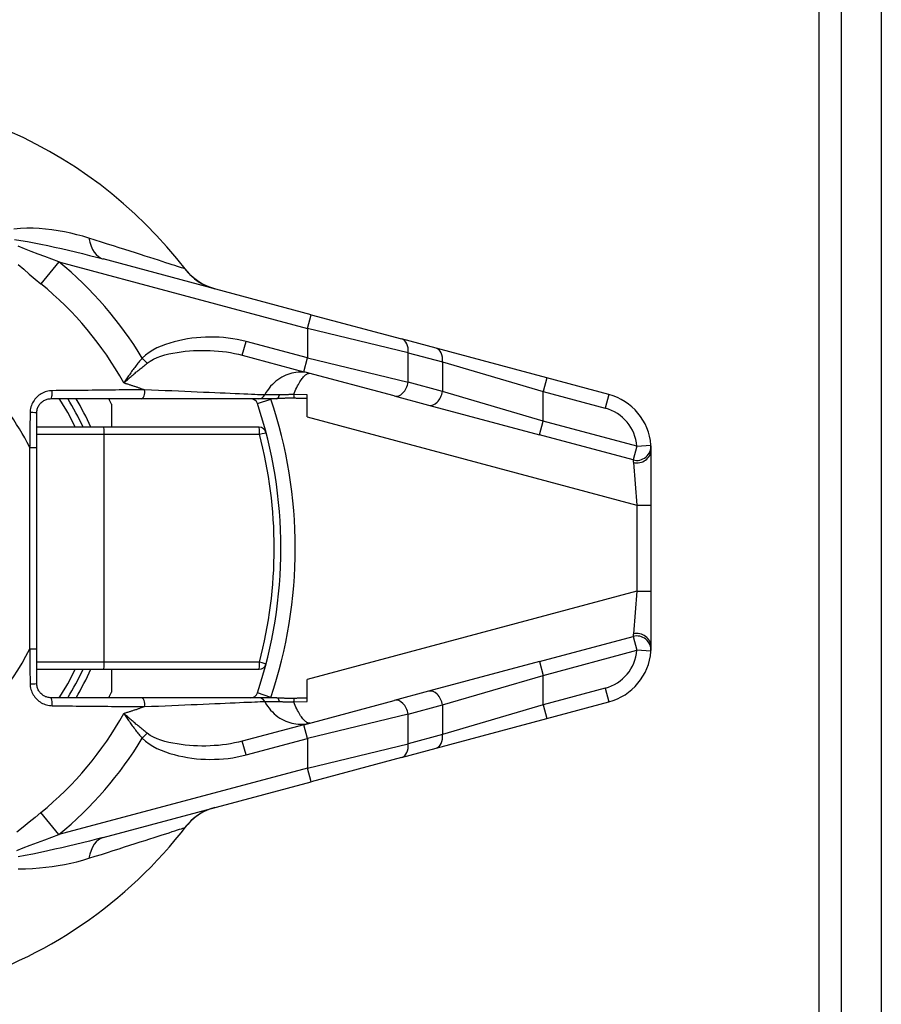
# Model space of a CAD drawing. Header units: inches. Extents: x 0 to 107, y -11 to 60.
# Tile 5 of 21: x 15.85 to 17.04, y 14.79 to 16.15. Entities that reach past the tile are written whole.
import ezdxf

# ---------------------------------------------------------------- set-up
doc = ezdxf.new("R2010")
doc.units = ezdxf.units.IN
doc.header["$MEASUREMENT"] = 0
doc.layers.add('Visible Edges(ANSI)', color=7, linetype='Continuous', lineweight=25)
doc.layers.add('Visible Tangent Edges(ANSI)', color=7, linetype='Continuous', lineweight=25)

msp = doc.modelspace()

# ---------------------------------------------------------------- linework, layer by layer
at = {"layer": 'Visible Edges(ANSI)'}
for p, q in [((16.989, 11.2925), (16.989, 47.0425)), ((17.044, 11.2925), (17.044, 47.0425)), ((16.2556, 15.7403), (15.9682, 15.8173)), ((16.2556, 15.7403), (16.3808, 15.7067)), ((16.4283, 15.694), (16.3808, 15.7067)), ((16.1605, 15.6842), (16.2454, 15.6615)), ((16.5814, 15.653), (16.4283, 15.694)), ((16.3706, 15.6279), (16.2454, 15.6615)), ((16.6673, 15.6299), (16.5814, 15.653)), ((16.2503, 15.599), (16.2503, 15.6293)), ((16.3706, 15.6279), (16.4181, 15.6152)), ((15.896, 15.6242), (16.0205, 15.6242)), ((15.9796, 15.6165), (15.9796, 15.5848)), ((16.0205, 15.6242), (16.183, 15.6242)), ((16.183, 15.6242), (16.2083, 15.6242)), ((16.4181, 15.6152), (16.5712, 15.5742)), ((15.8763, 15.5568), (15.8763, 15.6045)), ((15.969, 15.5848), (15.8763, 15.5848)), ((16.1837, 15.5848), (15.969, 15.5848)), ((15.8763, 15.2782), (15.8763, 15.5568)), ((16.7257, 15.4769), (16.7257, 15.5539)), ((16.7257, 15.358), (16.7257, 15.4769)), ((16.7257, 15.281), (16.7257, 15.358)), ((15.8763, 15.2304), (15.8763, 15.2782)), ((16.5712, 15.2607), (16.4181, 15.2197)), ((15.8763, 15.2501), (15.969, 15.2501)), ((15.969, 15.2501), (16.1837, 15.2501)), ((15.9796, 15.2501), (15.9796, 15.2184)), ((16.2503, 15.2056), (16.2503, 15.2359)), ((16.4181, 15.2197), (16.3706, 15.207)), ((16.0205, 15.2108), (15.896, 15.2108)), ((16.183, 15.2108), (16.0205, 15.2108)), ((16.2083, 15.2108), (16.183, 15.2108)), ((16.2454, 15.1734), (16.3706, 15.207)), ((16.5814, 15.1819), (16.6673, 15.205)), ((16.4283, 15.1409), (16.5814, 15.1819)), ((16.2454, 15.1734), (16.1605, 15.1507)), ((16.3808, 15.1282), (16.4283, 15.1409)), ((16.3808, 15.1282), (16.2556, 15.0946)), ((15.9682, 15.0176), (16.2556, 15.0946))]:
    msp.add_line(p, q, dxfattribs=at)
at = {"layer": 'Visible Edges(ANSI)', "flags": 128}
for points in [[(16.1227, 15.7759), (16.1143, 15.7787), (16.1077, 15.7816), (16.1027, 15.7844), (16.0987, 15.787), (16.0931, 15.7913), (16.0895, 15.7945), (16.0871, 15.797), (16.0854, 15.7989), (16.0835, 15.8012)], [(15.8763, 15.6045), (15.8763, 15.6058), (15.8765, 15.6071), (15.8767, 15.6083), (15.877, 15.6096), (15.8774, 15.6109), (15.8778, 15.6121), (15.8784, 15.6132), (15.879, 15.6144), (15.8797, 15.6155), (15.8804, 15.6165), (15.8812, 15.6175), (15.8821, 15.6184), (15.8831, 15.6193), (15.8841, 15.6201), (15.8851, 15.6209), (15.8862, 15.6215), (15.8873, 15.6221), (15.8885, 15.6227), (15.8897, 15.6231), (15.8909, 15.6235), (15.8922, 15.6238), (15.8934, 15.624), (15.8947, 15.6241), (15.896, 15.6242)], [(16.2321, 15.6248), (16.2311, 15.6248), (16.23, 15.6248), (16.229, 15.6249), (16.2279, 15.6249), (16.2269, 15.6249), (16.2258, 15.6249), (16.2248, 15.6249), (16.2237, 15.6248), (16.2227, 15.6248), (16.2216, 15.6248), (16.2206, 15.6247), (16.2196, 15.6247), (16.2186, 15.6246), (16.2176, 15.6246), (16.2167, 15.6245), (16.2157, 15.6244), (16.2148, 15.6244), (16.2138, 15.6243), (16.2129, 15.6243), (16.212, 15.6242), (16.2111, 15.6242), (16.2101, 15.6242), (16.2092, 15.6242), (16.2083, 15.6242)], [(16.2503, 15.6242), (16.2496, 15.6242), (16.2488, 15.6242), (16.2481, 15.6242), (16.2473, 15.6243), (16.2466, 15.6243), (16.2458, 15.6243), (16.2451, 15.6243), (16.2443, 15.6243), (16.2436, 15.6243), (16.2428, 15.6244), (16.2421, 15.6244), (16.2413, 15.6244), (16.2406, 15.6244), (16.2398, 15.6245), (16.239, 15.6245), (16.2383, 15.6245), (16.2375, 15.6245), (16.2367, 15.6246), (16.236, 15.6246), (16.2352, 15.6246), (16.2344, 15.6247), (16.2337, 15.6247), (16.2329, 15.6247), (16.2321, 15.6248)], [(16.7257, 15.5539), (16.7257, 15.5544), (16.7257, 15.5548), (16.7257, 15.5553), (16.7257, 15.5557), (16.7257, 15.5561), (16.7257, 15.5565), (16.7257, 15.5569), (16.7256, 15.5572), (16.7256, 15.5576), (16.7256, 15.5579), (16.7256, 15.5582), (16.7256, 15.5584), (16.7256, 15.5587), (16.7255, 15.5589), (16.7255, 15.5591), (16.7255, 15.5593), (16.7255, 15.5595), (16.7255, 15.5596), (16.7255, 15.5597), (16.7255, 15.5598), (16.7255, 15.5599), (16.7255, 15.56), (16.7255, 15.56), (16.7255, 15.56)], [(16.7255, 15.2749), (16.7255, 15.2749), (16.7255, 15.2749), (16.7255, 15.275), (16.7255, 15.2751), (16.7255, 15.2752), (16.7255, 15.2753), (16.7255, 15.2754), (16.7255, 15.2756), (16.7255, 15.2758), (16.7255, 15.276), (16.7256, 15.2762), (16.7256, 15.2765), (16.7256, 15.2767), (16.7256, 15.277), (16.7256, 15.2773), (16.7256, 15.2777), (16.7256, 15.278), (16.7257, 15.2784), (16.7257, 15.2788), (16.7257, 15.2792), (16.7257, 15.2796), (16.7257, 15.2801), (16.7257, 15.2805), (16.7257, 15.281)], [(15.896, 15.2108), (15.8947, 15.2108), (15.8934, 15.2109), (15.8922, 15.2111), (15.8909, 15.2114), (15.8897, 15.2118), (15.8885, 15.2122), (15.8873, 15.2128), (15.8862, 15.2134), (15.8851, 15.214), (15.8841, 15.2148), (15.8831, 15.2156), (15.8821, 15.2165), (15.8812, 15.2174), (15.8804, 15.2184), (15.8797, 15.2194), (15.879, 15.2205), (15.8784, 15.2217), (15.8778, 15.2229), (15.8774, 15.2241), (15.877, 15.2253), (15.8767, 15.2266), (15.8765, 15.2279), (15.8763, 15.2292), (15.8763, 15.2304)], [(16.2083, 15.2108), (16.2093, 15.2108), (16.2102, 15.2107), (16.2112, 15.2107), (16.2121, 15.2107), (16.2131, 15.2106), (16.214, 15.2106), (16.2149, 15.2105), (16.2158, 15.2105), (16.2167, 15.2104), (16.2177, 15.2104), (16.2187, 15.2103), (16.2197, 15.2102), (16.2208, 15.2102), (16.2218, 15.2101), (16.2229, 15.2101), (16.2239, 15.2101), (16.2249, 15.21), (16.2259, 15.21), (16.227, 15.21), (16.228, 15.21), (16.229, 15.2101), (16.2301, 15.2101), (16.2311, 15.2101), (16.2321, 15.2102)], [(16.2321, 15.2102), (16.2329, 15.2102), (16.2337, 15.2102), (16.2344, 15.2103), (16.2352, 15.2103), (16.2359, 15.2103), (16.2367, 15.2104), (16.2375, 15.2104), (16.2382, 15.2104), (16.239, 15.2104), (16.2397, 15.2105), (16.2405, 15.2105), (16.2413, 15.2105), (16.242, 15.2105), (16.2428, 15.2106), (16.2435, 15.2106), (16.2443, 15.2106), (16.245, 15.2106), (16.2458, 15.2106), (16.2466, 15.2106), (16.2473, 15.2107), (16.2481, 15.2107), (16.2488, 15.2107), (16.2496, 15.2107), (16.2503, 15.2107)], [(16.1227, 15.059), (16.1143, 15.0563), (16.1077, 15.0533), (16.1027, 15.0505), (16.0987, 15.0479), (16.0931, 15.0436), (16.0895, 15.0404), (16.0871, 15.0379), (16.0854, 15.0361), (16.0835, 15.0337)]]:
    msp.add_lwpolyline(points, dxfattribs=at)
at = {"layer": 'Visible Edges(ANSI)'}
for centre, radius, start, end in [((15.584, 15.4175), 0.6299, 37.5315, 159.6397), ((16.647, 15.5539), 0.0787, 4.4712, 75), ((15.584, 15.4175), 0.3937, 25.1507, 31.6682), ((15.584, 15.4175), 0.4429, 26.7049, 27.8181), ((16.172, 15.6143), 0.00984, 18.5094, 90), ((15.584, 15.4175), 0.6299, 341.4906, 18.5094), ((16.1837, 15.5749), 0.00984, 14.7125, 90), ((16.647, 15.281), 0.0787, 285, 355.5288), ((15.584, 15.4175), 0.3937, 328.3318, 334.8493), ((16.1837, 15.26), 0.00984, 270, 345.2875), ((15.584, 15.4175), 0.4429, 332.1819, 333.2951), ((16.172, 15.2206), 0.00984, 270, 341.4906), ((15.584, 15.4175), 0.6299, 286.1276, 322.4685)]:
    msp.add_arc(centre, radius, start, end, dxfattribs=at)
at = {"layer": 'Visible Tangent Edges(ANSI)'}
for p, q in [((16.958, 11.1675), (16.958, 47.1675)), ((15.9067, 15.8134), (15.882, 15.783)), ((15.9067, 15.8134), (16.2505, 15.7213)), ((16.2505, 15.7213), (16.2556, 15.7403)), ((16.3897, 15.6877), (16.2505, 15.7213)), ((16.2505, 15.7213), (16.2505, 15.6805)), ((16.1605, 15.6842), (16.1656, 15.7032)), ((16.2505, 15.6805), (16.1656, 15.7032)), ((16.3897, 15.6877), (16.4371, 15.675)), ((16.3897, 15.6469), (16.3897, 15.6877)), ((16.029, 15.6732), (16.0221, 15.6801)), ((16.2454, 15.6615), (16.2505, 15.6805)), ((16.2505, 15.6805), (16.3897, 15.6469)), ((16.4371, 15.675), (16.5763, 15.634)), ((16.4371, 15.675), (16.4371, 15.6342)), ((16.4371, 15.6342), (16.3897, 15.6469)), ((16.5814, 15.653), (16.5763, 15.634)), ((16.2503, 15.6293), (16.2315, 15.63)), ((16.5763, 15.5932), (16.4371, 15.6342)), ((16.5763, 15.634), (16.6622, 15.6109)), ((16.5763, 15.5932), (16.5763, 15.634)), ((16.6673, 15.6299), (16.6622, 15.6109)), ((16.1813, 15.6174), (16.2, 15.6237)), ((16.2503, 15.599), (16.706, 15.4769)), ((16.5712, 15.5742), (16.5763, 15.5932)), ((16.7058, 15.5585), (16.5763, 15.5932)), ((15.8763, 15.5749), (15.9696, 15.5749)), ((15.9696, 15.5749), (16.1842, 15.5749)), ((15.9696, 15.26), (15.9696, 15.5749)), ((16.7007, 15.5395), (16.5712, 15.5742)), ((16.7058, 15.5585), (16.7007, 15.5395)), ((16.7058, 15.5585), (16.7255, 15.56)), ((15.8664, 15.5568), (15.8763, 15.5568)), ((15.8664, 15.5568), (15.8664, 15.2782)), ((16.7012, 15.5359), (16.706, 15.4769)), ((16.706, 15.4769), (16.706, 15.358)), ((16.706, 15.4769), (16.7257, 15.4769)), ((16.706, 15.358), (16.2503, 15.2359)), ((16.706, 15.358), (16.7012, 15.299)), ((16.706, 15.358), (16.7257, 15.358)), ((16.5712, 15.2607), (16.7007, 15.2954)), ((16.7007, 15.2954), (16.7058, 15.2764)), ((15.8664, 15.2782), (15.8763, 15.2782)), ((16.5763, 15.2417), (16.7058, 15.2764)), ((16.7255, 15.2749), (16.7058, 15.2764)), ((15.9696, 15.26), (15.8763, 15.26)), ((16.1842, 15.26), (15.9696, 15.26)), ((16.5712, 15.2607), (16.5763, 15.2417)), ((16.4371, 15.2007), (16.5763, 15.2417)), ((16.5763, 15.201), (16.5763, 15.2417)), ((16.6622, 15.224), (16.5763, 15.201)), ((16.6622, 15.224), (16.6673, 15.205)), ((16.2, 15.2112), (16.1813, 15.2175)), ((16.2315, 15.2049), (16.2503, 15.2056)), ((16.3897, 15.188), (16.4371, 15.2007)), ((16.5763, 15.201), (16.4371, 15.1599)), ((16.4371, 15.2007), (16.4371, 15.1599)), ((16.5763, 15.201), (16.5814, 15.1819)), ((16.3897, 15.188), (16.2505, 15.1544)), ((16.3897, 15.1472), (16.3897, 15.188)), ((16.2505, 15.1544), (16.2454, 15.1734)), ((16.0221, 15.1548), (16.029, 15.1617)), ((16.1656, 15.1317), (16.1605, 15.1507)), ((16.1656, 15.1317), (16.2505, 15.1544)), ((16.2505, 15.1544), (16.2505, 15.1136)), ((16.4371, 15.1599), (16.3897, 15.1472)), ((16.2505, 15.1136), (16.3897, 15.1472)), ((16.2505, 15.1136), (15.9067, 15.0215)), ((16.2556, 15.0946), (16.2505, 15.1136)), ((15.9067, 15.0215), (15.882, 15.0519))]:
    msp.add_line(p, q, dxfattribs=at)
at = {"layer": 'Visible Tangent Edges(ANSI)', "flags": 128}
for points in [[(15.9485, 15.8462), (15.9401, 15.8487), (15.9317, 15.8509), (15.9232, 15.853), (15.9146, 15.8548), (15.9059, 15.8563), (15.8972, 15.8577), (15.8885, 15.8587), (15.8798, 15.8595), (15.8711, 15.8599), (15.8624, 15.8599), (15.8537, 15.8595), (15.8447, 15.8583)], [(15.8457, 15.844), (15.8543, 15.8429), (15.8637, 15.8414), (15.8728, 15.8397), (15.8821, 15.8378), (15.8915, 15.8359), (15.901, 15.8338), (15.9106, 15.8316), (15.9202, 15.8294), (15.9298, 15.8271), (15.9395, 15.8247), (15.9491, 15.8223), (15.9587, 15.8198), (15.9682, 15.8173)], [(16.081, 15.8037), (16.0799, 15.804), (16.0783, 15.8046), (16.0763, 15.8052), (16.0738, 15.806), (16.0708, 15.807), (16.0674, 15.8081), (16.0636, 15.8093), (16.0594, 15.8107), (16.0548, 15.8121), (16.0498, 15.8138), (16.0444, 15.8155), (16.0387, 15.8173), (16.0327, 15.8193), (16.0263, 15.8213), (16.0196, 15.8235), (16.0127, 15.8257), (16.0054, 15.828), (15.9979, 15.8304), (15.9902, 15.8329), (15.9822, 15.8354), (15.974, 15.838), (15.9657, 15.8407), (15.9571, 15.8434), (15.9485, 15.8462)], [(15.9067, 15.8134), (15.8971, 15.8169), (15.8876, 15.8205), (15.8781, 15.824), (15.8687, 15.8276), (15.8593, 15.8313), (15.8507, 15.8348)], [(15.8504, 15.8098), (15.8582, 15.803), (15.866, 15.7962), (15.874, 15.7896), (15.882, 15.783)], [(16.0835, 15.8012), (16.0834, 15.8014), (16.0832, 15.8016), (16.0831, 15.8017), (16.083, 15.8019), (16.0828, 15.802), (16.0827, 15.8022), (16.0826, 15.8023), (16.0825, 15.8025), (16.0824, 15.8026), (16.0822, 15.8027), (16.0821, 15.8028), (16.082, 15.8029), (16.0819, 15.803), (16.0818, 15.8031), (16.0817, 15.8032), (16.0816, 15.8033), (16.0815, 15.8034), (16.0815, 15.8034), (16.0814, 15.8035), (16.0813, 15.8036), (16.0812, 15.8036), (16.0811, 15.8036), (16.0811, 15.8037), (16.081, 15.8037)], [(16.1656, 15.7032), (16.1596, 15.7047), (16.1534, 15.706), (16.1472, 15.7071), (16.141, 15.708), (16.1347, 15.7086), (16.1284, 15.7091), (16.1221, 15.7093), (16.1158, 15.7094), (16.1095, 15.7092), (16.1033, 15.7089), (16.097, 15.7084), (16.0908, 15.7077), (16.0846, 15.7068), (16.0784, 15.7057), (16.0723, 15.7043), (16.0662, 15.7028), (16.0601, 15.7011), (16.0541, 15.6991), (16.0482, 15.6968), (16.0424, 15.6943), (16.0369, 15.6914), (16.0316, 15.688), (16.0267, 15.6843), (16.0221, 15.6801)], [(16.029, 15.6732), (16.0332, 15.6762), (16.0378, 15.6788), (16.0427, 15.681), (16.0479, 15.6829), (16.0533, 15.6846), (16.0588, 15.686), (16.0645, 15.6871), (16.0702, 15.6881), (16.0758, 15.689), (16.0815, 15.6897), (16.0873, 15.6902), (16.093, 15.6906), (16.0987, 15.6909), (16.1045, 15.691), (16.1102, 15.6909), (16.116, 15.6908), (16.1217, 15.6905), (16.1274, 15.69), (16.133, 15.6894), (16.1386, 15.6887), (16.1442, 15.6878), (16.1497, 15.6868), (16.1552, 15.6856), (16.1605, 15.6842)], [(16.0221, 15.6801), (16.0209, 15.6787), (16.0197, 15.6773), (16.0185, 15.6759), (16.0174, 15.6745), (16.0162, 15.6731), (16.0151, 15.6717), (16.0139, 15.6702), (16.0128, 15.6688), (16.0117, 15.6673), (16.0106, 15.6659), (16.0095, 15.6645), (16.0084, 15.663), (16.0074, 15.6616), (16.0063, 15.6601), (16.0053, 15.6587), (16.0043, 15.6573), (16.0033, 15.6558), (16.0023, 15.6544), (16.0013, 15.6529), (16.0003, 15.6515), (15.9994, 15.6501), (15.9984, 15.6487), (15.9975, 15.6473), (15.9966, 15.6459)], [(15.9966, 15.6459), (15.9978, 15.647), (15.9991, 15.6481), (16.0003, 15.6492), (16.0016, 15.6503), (16.0029, 15.6514), (16.0042, 15.6526), (16.0055, 15.6537), (16.0068, 15.6548), (16.0081, 15.656), (16.0095, 15.6571), (16.0108, 15.6583), (16.0122, 15.6594), (16.0135, 15.6606), (16.0149, 15.6617), (16.0163, 15.6629), (16.0177, 15.6641), (16.0191, 15.6652), (16.0205, 15.6664), (16.0219, 15.6675), (16.0233, 15.6687), (16.0247, 15.6698), (16.0262, 15.671), (16.0276, 15.6721), (16.029, 15.6732)], [(16.2539, 15.6592), (16.2513, 15.6598), (16.2486, 15.6603), (16.2459, 15.6606), (16.2431, 15.6608), (16.2403, 15.6609), (16.2376, 15.6607), (16.2347, 15.6604), (16.2319, 15.66), (16.2291, 15.6594), (16.2263, 15.6586), (16.2234, 15.6577), (16.2206, 15.6566), (16.2178, 15.6553), (16.215, 15.6538), (16.2123, 15.6522), (16.2096, 15.6504), (16.207, 15.6484), (16.2045, 15.6462), (16.202, 15.6439), (16.1996, 15.6413), (16.1974, 15.6386), (16.1952, 15.6356), (16.1932, 15.6326), (16.1914, 15.6293)], [(16.2315, 15.63), (16.2325, 15.6326), (16.2336, 15.6351), (16.2347, 15.6374), (16.2358, 15.6397), (16.2369, 15.6418), (16.238, 15.6438), (16.239, 15.6456), (16.2401, 15.6474), (16.2411, 15.649), (16.2421, 15.6505), (16.2431, 15.6519), (16.2441, 15.6532), (16.2451, 15.6543), (16.246, 15.6553), (16.2469, 15.6562), (16.2478, 15.657), (16.2487, 15.6577), (16.2495, 15.6582), (16.2503, 15.6587), (16.2511, 15.659), (16.2519, 15.6592), (16.2526, 15.6593), (16.2533, 15.6593), (16.2539, 15.6592)], [(16.0198, 15.6383), (16.0188, 15.6386), (16.0179, 15.6389), (16.0169, 15.6392), (16.016, 15.6396), (16.015, 15.6399), (16.014, 15.6402), (16.0131, 15.6405), (16.0121, 15.6408), (16.0112, 15.6411), (16.0102, 15.6414), (16.0092, 15.6418), (16.0083, 15.6421), (16.0073, 15.6424), (16.0063, 15.6427), (16.0054, 15.643), (16.0044, 15.6433), (16.0034, 15.6437), (16.0024, 15.644), (16.0015, 15.6443), (16.0005, 15.6446), (15.9995, 15.6449), (15.9985, 15.6453), (15.9976, 15.6456), (15.9966, 15.6459)], [(15.8977, 15.6352), (15.8957, 15.6351), (15.8938, 15.6349), (15.8918, 15.6345), (15.8899, 15.6341), (15.888, 15.6335), (15.8862, 15.6328), (15.8844, 15.632), (15.8826, 15.631), (15.8809, 15.63), (15.8793, 15.6288), (15.8778, 15.6276), (15.8763, 15.6262), (15.8749, 15.6248), (15.8737, 15.6233), (15.8725, 15.6217), (15.8714, 15.62), (15.8704, 15.6183), (15.8696, 15.6165), (15.8689, 15.6146), (15.8682, 15.6127), (15.8678, 15.6108), (15.8674, 15.6088), (15.8672, 15.6069), (15.8671, 15.6049)], [(16.0254, 15.6365), (16.0206, 15.6364), (16.0156, 15.6364), (16.0106, 15.6363), (16.0056, 15.6363), (16.0005, 15.6363), (15.9954, 15.6362), (15.9902, 15.6362), (15.985, 15.6361), (15.9798, 15.6361), (15.9745, 15.636), (15.9691, 15.636), (15.9638, 15.6359), (15.9584, 15.6359), (15.953, 15.6358), (15.9475, 15.6357), (15.942, 15.6357), (15.9365, 15.6356), (15.931, 15.6356), (15.9255, 15.6355), (15.92, 15.6354), (15.9144, 15.6354), (15.9088, 15.6353), (15.9033, 15.6353), (15.8977, 15.6352)], [(16.0198, 15.6383), (16.02, 15.6382), (16.0202, 15.6382), (16.0205, 15.6381), (16.0207, 15.638), (16.021, 15.6379), (16.0212, 15.6378), (16.0214, 15.6378), (16.0217, 15.6377), (16.0219, 15.6376), (16.0221, 15.6375), (16.0224, 15.6375), (16.0226, 15.6374), (16.0228, 15.6373), (16.0231, 15.6372), (16.0233, 15.6372), (16.0236, 15.6371), (16.0238, 15.637), (16.024, 15.6369), (16.0243, 15.6368), (16.0245, 15.6368), (16.0247, 15.6367), (16.025, 15.6366), (16.0252, 15.6365), (16.0254, 15.6365)], [(16.1914, 15.6293), (16.1887, 15.6294), (16.1854, 15.6296), (16.1817, 15.6297), (16.1776, 15.6299), (16.173, 15.6301), (16.1679, 15.6303), (16.1625, 15.6305), (16.1567, 15.6308), (16.1505, 15.631), (16.1439, 15.6313), (16.137, 15.6316), (16.1298, 15.6319), (16.1224, 15.6323), (16.1146, 15.6326), (16.1066, 15.6329), (16.0983, 15.6333), (16.0898, 15.6337), (16.081, 15.6341), (16.0721, 15.6344), (16.063, 15.6348), (16.0538, 15.6352), (16.0444, 15.6356), (16.035, 15.6361), (16.0254, 15.6365)], [(16.2118, 15.6295), (16.2105, 15.6295), (16.2093, 15.6294), (16.2081, 15.6294), (16.2069, 15.6294), (16.2057, 15.6294), (16.2046, 15.6294), (16.2035, 15.6294), (16.2025, 15.6293), (16.2015, 15.6293), (16.2005, 15.6293), (16.1995, 15.6293), (16.1986, 15.6293), (16.1978, 15.6293), (16.1969, 15.6293), (16.1962, 15.6293), (16.1954, 15.6293), (16.1948, 15.6293), (16.1941, 15.6293), (16.1936, 15.6293), (16.193, 15.6293), (16.1925, 15.6293), (16.1921, 15.6293), (16.1917, 15.6293), (16.1914, 15.6293)], [(16.2315, 15.63), (16.2306, 15.6299), (16.2298, 15.6299), (16.2289, 15.6299), (16.2281, 15.6299), (16.2273, 15.6298), (16.2264, 15.6298), (16.2256, 15.6298), (16.2248, 15.6298), (16.2239, 15.6297), (16.2231, 15.6297), (16.2223, 15.6297), (16.2214, 15.6297), (16.2206, 15.6297), (16.2198, 15.6296), (16.2189, 15.6296), (16.2181, 15.6296), (16.2173, 15.6296), (16.2165, 15.6296), (16.2157, 15.6296), (16.2149, 15.6295), (16.2141, 15.6295), (16.2133, 15.6295), (16.2126, 15.6295), (16.2118, 15.6295)], [(15.8671, 15.6049), (15.8671, 15.6029), (15.867, 15.6009), (15.867, 15.5989), (15.867, 15.5969), (15.867, 15.5948), (15.8669, 15.5928), (15.8669, 15.5908), (15.8669, 15.5888), (15.8668, 15.5868), (15.8668, 15.5848), (15.8668, 15.5828), (15.8668, 15.5808), (15.8667, 15.5788), (15.8667, 15.5768), (15.8667, 15.5748), (15.8667, 15.5728), (15.8666, 15.5708), (15.8666, 15.5688), (15.8666, 15.5668), (15.8666, 15.5648), (15.8665, 15.5628), (15.8665, 15.5608), (15.8665, 15.5588), (15.8664, 15.5568)], [(16.7007, 15.5395), (16.7007, 15.5395), (16.7007, 15.5395), (16.7008, 15.5394), (16.7008, 15.5394), (16.7008, 15.5393), (16.7008, 15.5392), (16.7008, 15.5392), (16.7008, 15.5391), (16.7008, 15.539), (16.7009, 15.5388), (16.7009, 15.5387), (16.7009, 15.5386), (16.7009, 15.5384), (16.701, 15.5382), (16.701, 15.5381), (16.701, 15.5379), (16.701, 15.5377), (16.7011, 15.5375), (16.7011, 15.5372), (16.7011, 15.537), (16.7011, 15.5367), (16.7012, 15.5365), (16.7012, 15.5362), (16.7012, 15.5359)], [(16.7012, 15.299), (16.7012, 15.2987), (16.7012, 15.2984), (16.7011, 15.2982), (16.7011, 15.2979), (16.7011, 15.2977), (16.7011, 15.2975), (16.701, 15.2972), (16.701, 15.297), (16.701, 15.2969), (16.701, 15.2967), (16.7009, 15.2965), (16.7009, 15.2964), (16.7009, 15.2962), (16.7009, 15.2961), (16.7008, 15.296), (16.7008, 15.2958), (16.7008, 15.2958), (16.7008, 15.2957), (16.7008, 15.2956), (16.7008, 15.2955), (16.7008, 15.2955), (16.7007, 15.2955), (16.7007, 15.2954), (16.7007, 15.2954)], [(15.8664, 15.2782), (15.8665, 15.2762), (15.8665, 15.2742), (15.8665, 15.2722), (15.8666, 15.2701), (15.8666, 15.2681), (15.8666, 15.2661), (15.8666, 15.2641), (15.8667, 15.2621), (15.8667, 15.2601), (15.8667, 15.2581), (15.8667, 15.2561), (15.8668, 15.2541), (15.8668, 15.2521), (15.8668, 15.2501), (15.8668, 15.2481), (15.8669, 15.2461), (15.8669, 15.2441), (15.8669, 15.2421), (15.867, 15.2401), (15.867, 15.2381), (15.867, 15.2361), (15.867, 15.234), (15.8671, 15.232), (15.8671, 15.23)], [(15.8671, 15.23), (15.8672, 15.2281), (15.8674, 15.2261), (15.8678, 15.2241), (15.8683, 15.2222), (15.8689, 15.2203), (15.8696, 15.2185), (15.8704, 15.2167), (15.8714, 15.2149), (15.8725, 15.2132), (15.8737, 15.2116), (15.875, 15.2101), (15.8763, 15.2087), (15.8778, 15.2073), (15.8793, 15.2061), (15.8809, 15.2049), (15.8826, 15.2039), (15.8844, 15.2029), (15.8862, 15.2021), (15.888, 15.2014), (15.8899, 15.2008), (15.8918, 15.2004), (15.8938, 15.2), (15.8957, 15.1998), (15.8977, 15.1997)], [(16.0254, 15.1985), (16.035, 15.1989), (16.0444, 15.1993), (16.0538, 15.1997), (16.063, 15.2001), (16.0721, 15.2005), (16.081, 15.2009), (16.0898, 15.2012), (16.0983, 15.2016), (16.1065, 15.202), (16.1146, 15.2023), (16.1223, 15.2027), (16.1298, 15.203), (16.137, 15.2033), (16.1439, 15.2036), (16.1504, 15.2039), (16.1567, 15.2041), (16.1625, 15.2044), (16.1679, 15.2046), (16.173, 15.2048), (16.1776, 15.205), (16.1817, 15.2052), (16.1854, 15.2054), (16.1887, 15.2055), (16.1914, 15.2056)], [(16.1914, 15.2056), (16.1917, 15.2056), (16.1921, 15.2056), (16.1925, 15.2056), (16.193, 15.2056), (16.1936, 15.2056), (16.1941, 15.2056), (16.1948, 15.2056), (16.1954, 15.2056), (16.1962, 15.2056), (16.1969, 15.2056), (16.1978, 15.2056), (16.1986, 15.2056), (16.1995, 15.2056), (16.2005, 15.2056), (16.2015, 15.2056), (16.2025, 15.2056), (16.2035, 15.2056), (16.2046, 15.2055), (16.2057, 15.2055), (16.2069, 15.2055), (16.2081, 15.2055), (16.2093, 15.2055), (16.2105, 15.2055), (16.2118, 15.2054)], [(16.1914, 15.2056), (16.1932, 15.2024), (16.1952, 15.1993), (16.1974, 15.1964), (16.1996, 15.1936), (16.202, 15.1911), (16.2045, 15.1887), (16.207, 15.1865), (16.2096, 15.1845), (16.2123, 15.1827), (16.215, 15.1811), (16.2178, 15.1796), (16.2206, 15.1783), (16.2234, 15.1772), (16.2263, 15.1763), (16.2291, 15.1755), (16.2319, 15.1749), (16.2347, 15.1745), (16.2376, 15.1742), (16.2403, 15.1741), (16.2431, 15.1741), (16.2459, 15.1743), (16.2486, 15.1746), (16.2513, 15.1751), (16.2539, 15.1757)], [(16.2118, 15.2054), (16.2126, 15.2054), (16.2133, 15.2054), (16.2141, 15.2054), (16.2149, 15.2054), (16.2157, 15.2054), (16.2165, 15.2053), (16.2173, 15.2053), (16.2181, 15.2053), (16.2189, 15.2053), (16.2198, 15.2053), (16.2206, 15.2053), (16.2214, 15.2052), (16.2223, 15.2052), (16.2231, 15.2052), (16.2239, 15.2052), (16.2248, 15.2051), (16.2256, 15.2051), (16.2264, 15.2051), (16.2273, 15.2051), (16.2281, 15.2051), (16.2289, 15.205), (16.2298, 15.205), (16.2306, 15.205), (16.2315, 15.2049)], [(16.2539, 15.1757), (16.2533, 15.1756), (16.2526, 15.1756), (16.2519, 15.1757), (16.2511, 15.1759), (16.2503, 15.1762), (16.2495, 15.1767), (16.2487, 15.1772), (16.2478, 15.1779), (16.2469, 15.1787), (16.246, 15.1796), (16.2451, 15.1806), (16.2441, 15.1818), (16.2431, 15.183), (16.2421, 15.1844), (16.2411, 15.1859), (16.2401, 15.1875), (16.239, 15.1893), (16.238, 15.1911), (16.2369, 15.1931), (16.2358, 15.1952), (16.2347, 15.1975), (16.2336, 15.1998), (16.2325, 15.2023), (16.2315, 15.2049)], [(15.8977, 15.1997), (15.9033, 15.1997), (15.9088, 15.1996), (15.9144, 15.1995), (15.92, 15.1995), (15.9255, 15.1994), (15.931, 15.1993), (15.9365, 15.1993), (15.942, 15.1992), (15.9475, 15.1992), (15.953, 15.1991), (15.9584, 15.1991), (15.9638, 15.199), (15.9691, 15.199), (15.9745, 15.1989), (15.9798, 15.1988), (15.985, 15.1988), (15.9902, 15.1988), (15.9954, 15.1987), (16.0005, 15.1987), (16.0056, 15.1986), (16.0106, 15.1986), (16.0156, 15.1985), (16.0206, 15.1985), (16.0254, 15.1985)], [(15.9966, 15.189), (15.9976, 15.1893), (15.9985, 15.1897), (15.9995, 15.19), (16.0005, 15.1903), (16.0015, 15.1906), (16.0024, 15.1909), (16.0034, 15.1913), (16.0044, 15.1916), (16.0054, 15.1919), (16.0063, 15.1922), (16.0073, 15.1925), (16.0083, 15.1928), (16.0092, 15.1932), (16.0102, 15.1935), (16.0112, 15.1938), (16.0121, 15.1941), (16.0131, 15.1944), (16.014, 15.1947), (16.015, 15.195), (16.016, 15.1954), (16.0169, 15.1957), (16.0179, 15.196), (16.0188, 15.1963), (16.0198, 15.1966)], [(16.0254, 15.1985), (16.0252, 15.1984), (16.025, 15.1983), (16.0247, 15.1982), (16.0245, 15.1981), (16.0243, 15.1981), (16.024, 15.198), (16.0238, 15.1979), (16.0236, 15.1978), (16.0233, 15.1978), (16.0231, 15.1977), (16.0228, 15.1976), (16.0226, 15.1975), (16.0224, 15.1975), (16.0221, 15.1974), (16.0219, 15.1973), (16.0217, 15.1972), (16.0214, 15.1971), (16.0212, 15.1971), (16.021, 15.197), (16.0207, 15.1969), (16.0205, 15.1968), (16.0202, 15.1968), (16.02, 15.1967), (16.0198, 15.1966)], [(16.029, 15.1617), (16.0276, 15.1628), (16.0262, 15.1639), (16.0247, 15.1651), (16.0233, 15.1662), (16.0219, 15.1674), (16.0205, 15.1685), (16.0191, 15.1697), (16.0177, 15.1709), (16.0163, 15.172), (16.0149, 15.1732), (16.0135, 15.1743), (16.0122, 15.1755), (16.0108, 15.1766), (16.0095, 15.1778), (16.0081, 15.1789), (16.0068, 15.1801), (16.0055, 15.1812), (16.0042, 15.1824), (16.0029, 15.1835), (16.0016, 15.1846), (16.0003, 15.1857), (15.9991, 15.1868), (15.9978, 15.1879), (15.9966, 15.189)], [(15.9966, 15.189), (15.9975, 15.1876), (15.9984, 15.1862), (15.9994, 15.1848), (16.0003, 15.1834), (16.0013, 15.182), (16.0023, 15.1805), (16.0033, 15.1791), (16.0043, 15.1777), (16.0053, 15.1762), (16.0063, 15.1748), (16.0074, 15.1733), (16.0084, 15.1719), (16.0095, 15.1705), (16.0106, 15.169), (16.0117, 15.1676), (16.0128, 15.1661), (16.0139, 15.1647), (16.0151, 15.1633), (16.0162, 15.1618), (16.0174, 15.1604), (16.0185, 15.159), (16.0197, 15.1576), (16.0209, 15.1562), (16.0221, 15.1548)], [(16.0221, 15.1548), (16.0267, 15.1506), (16.0316, 15.1469), (16.0369, 15.1436), (16.0424, 15.1406), (16.0482, 15.1381), (16.0541, 15.1358), (16.0601, 15.1338), (16.0662, 15.1321), (16.0723, 15.1306), (16.0784, 15.1293), (16.0846, 15.1281), (16.0908, 15.1272), (16.097, 15.1265), (16.1033, 15.126), (16.1095, 15.1257), (16.1158, 15.1255), (16.1221, 15.1256), (16.1284, 15.1258), (16.1347, 15.1263), (16.141, 15.1269), (16.1472, 15.1278), (16.1534, 15.1289), (16.1596, 15.1302), (16.1656, 15.1317)], [(16.1605, 15.1507), (16.1552, 15.1493), (16.1497, 15.1482), (16.1442, 15.1471), (16.1386, 15.1462), (16.133, 15.1455), (16.1274, 15.1449), (16.1217, 15.1445), (16.116, 15.1442), (16.1102, 15.144), (16.1045, 15.1439), (16.0987, 15.1441), (16.093, 15.1443), (16.0873, 15.1447), (16.0815, 15.1452), (16.0758, 15.1459), (16.0702, 15.1468), (16.0645, 15.1478), (16.0588, 15.149), (16.0533, 15.1504), (16.0479, 15.152), (16.0427, 15.1539), (16.0378, 15.1561), (16.0332, 15.1587), (16.029, 15.1617)], [(15.882, 15.0519), (15.874, 15.0453), (15.866, 15.0387), (15.8575, 15.0318), (15.8489, 15.0248)], [(15.9485, 14.9888), (15.9571, 14.9915), (15.9656, 14.9942), (15.9739, 14.9968), (15.9821, 14.9994), (15.99, 15.002), (15.9977, 15.0044), (16.0052, 15.0068), (16.0124, 15.0091), (16.0194, 15.0114), (16.026, 15.0135), (16.0324, 15.0156), (16.0385, 15.0175), (16.0443, 15.0194), (16.0496, 15.0211), (16.0547, 15.0227), (16.0593, 15.0242), (16.0635, 15.0256), (16.0674, 15.0268), (16.0708, 15.0279), (16.0737, 15.0289), (16.0763, 15.0297), (16.0783, 15.0304), (16.0799, 15.0309), (16.081, 15.0312)], [(16.081, 15.0312), (16.0811, 15.0312), (16.0811, 15.0313), (16.0812, 15.0313), (16.0813, 15.0314), (16.0814, 15.0314), (16.0815, 15.0315), (16.0815, 15.0315), (16.0816, 15.0316), (16.0817, 15.0317), (16.0818, 15.0318), (16.0819, 15.0319), (16.082, 15.032), (16.0821, 15.0321), (16.0822, 15.0322), (16.0824, 15.0323), (16.0825, 15.0325), (16.0826, 15.0326), (16.0827, 15.0327), (16.0828, 15.0329), (16.083, 15.033), (16.0831, 15.0332), (16.0832, 15.0334), (16.0834, 15.0335), (16.0835, 15.0337)], [(15.8486, 14.9995), (15.8573, 15.0031), (15.8671, 15.0069), (15.8773, 15.0107), (15.8875, 15.0144), (15.8971, 15.018), (15.9067, 15.0215)], [(15.9682, 15.0176), (15.9587, 15.0151), (15.9491, 15.0126), (15.9395, 15.0102), (15.93, 15.0079), (15.9204, 15.0056), (15.9108, 15.0034), (15.9013, 15.0012), (15.8918, 14.9991), (15.8816, 14.9969), (15.8708, 14.9947), (15.8602, 14.9926), (15.8507, 14.9909)], [(15.8506, 14.9743), (15.8605, 14.9743), (15.8706, 14.9748), (15.88, 14.9755), (15.8887, 14.9763), (15.8974, 14.9773), (15.9061, 14.9786), (15.9147, 14.9802), (15.9232, 14.982), (15.9317, 14.984), (15.9401, 14.9863), (15.9485, 14.9888)]]:
    msp.add_lwpolyline(points, dxfattribs=at)
at = {"layer": 'Visible Tangent Edges(ANSI)'}
for centre, radius, start, end in [((15.584, 15.4175), 0.5108, 30.9402, 50.8129), ((15.584, 15.4175), 0.4716, 28.9712, 50.8129), ((15.584, 15.4175), 0.315, 26.2497, 47.5458), ((15.584, 15.4175), 0.3839, 25.8424, 32.579), ((15.584, 15.4175), 0.4035, 24.4963, 30.8102), ((16.172, 15.6143), 0.0295, 18.5094, 19.4712), ((15.584, 15.4175), 0.6496, 341.4906, 18.5094), ((16.647, 15.5539), 0.0591, 4.4712, 75), ((15.5845, 15.4175), 0.6201, 345.2875, 14.7125), ((16.7058, 15.5585), 0.0197, 255, 4.4712), ((16.7058, 15.2764), 0.0197, 355.5288, 105), ((15.584, 15.4175), 0.315, 206.0058, 333.7503), ((16.647, 15.281), 0.0591, 285, 355.5288), ((15.584, 15.4175), 0.3839, 327.421, 334.1576), ((15.584, 15.4175), 0.4035, 329.1898, 335.5037), ((16.172, 15.2206), 0.0295, 340.5288, 341.4906), ((15.584, 15.4175), 0.4716, 309.1871, 331.0288), ((15.584, 15.4175), 0.5108, 309.1871, 329.0598)]:
    msp.add_arc(centre, radius, start, end, dxfattribs=at)
for centre, major_axis, ratio, start_param, end_param in [((15.9886, 15.8933), (-0.0204, -0.0761), 0.479095, 5.502885, 6.283185), ((16.1431, 15.8519), (-0.0204, -0.0761), 0.996014, 5.63287, 6.283185), ((16.3757, 15.6877), (0.0051, 0.019), 0.694747, 4.896439, 6.283185), ((16.4232, 15.675), (0.0051, 0.019), 0.694747, 4.896439, 6.283185), ((16.3757, 15.6469), (-0.0051, -0.019), 0.694747, 0, 1.754846), ((15.896, 15.634), (0, -0.00984), 0.175836, 0, 1.692227), ((16.0205, 15.634), (0, -0.00984), 0.522562, 0, 1.824446), ((16.183, 15.634), (0, -0.00984), 0.975069, 0, 1.075411), ((16.2083, 15.634), (0, -0.00984), 0.39505, 0, 1.094555), ((16.2325, 15.634), (0, -0.00984), 0.120075, 5.133684, 5.931805), ((16.4232, 15.6342), (-0.0051, -0.019), 0.694747, 0, 1.754846), ((15.8664, 15.6045), (0.00984, 0), 0.043172, 0, 1.505676), ((15.969, 15.5749), (0, 0.00984), 0.052336, 4.712389, 6.283185), ((16.1837, 15.5749), (0, 0.00984), 0.052336, 4.712389, 6.283185), ((16.1837, 15.5749), (0.00952, 0.0025), 0.013309, 4.763031, 6.283185), ((16.706, 15.5539), (0.0197, 0), 0.940453, 4.465535, 6.283185), ((16.706, 15.281), (0.0197, 0), 0.940453, 0, 1.817651), ((15.969, 15.26), (0, -0.00984), 0.052336, 0, 1.570796), ((16.1837, 15.26), (0, -0.00984), 0.052336, 0, 1.570796), ((16.1837, 15.26), (0.00952, -0.0025), 0.013309, 0, 1.520155), ((15.8664, 15.2304), (0.00984, 0), 0.043172, 4.77751, 6.283185), ((16.4232, 15.2007), (-0.0051, 0.019), 0.694747, 4.528339, 6.283185), ((15.896, 15.2009), (0, 0.00984), 0.175836, 4.590958, 6.283185), ((16.0205, 15.2009), (0, 0.00984), 0.522562, 4.458739, 6.283185), ((16.183, 15.2009), (0, 0.00984), 0.975069, 5.207774, 6.283185), ((16.2083, 15.2009), (0, 0.00984), 0.39505, 5.18863, 6.283185), ((16.2325, 15.2009), (0, 0.00984), 0.120075, 0.351381, 1.149502), ((16.3757, 15.188), (-0.0051, 0.019), 0.694747, 4.528339, 6.283185), ((16.4232, 15.1599), (0.0051, -0.019), 0.694747, 0, 1.386746), ((16.3757, 15.1472), (0.0051, -0.019), 0.694747, 0, 1.386746), ((16.1431, 14.983), (-0.0204, 0.0761), 0.996014, 0, 0.650315), ((15.9886, 14.9416), (-0.0204, 0.0761), 0.479095, 0, 0.780301)]:
    msp.add_ellipse(centre, major_axis=major_axis, ratio=ratio, start_param=start_param, end_param=end_param, dxfattribs=at)

doc.saveas('drawing.dxf')
